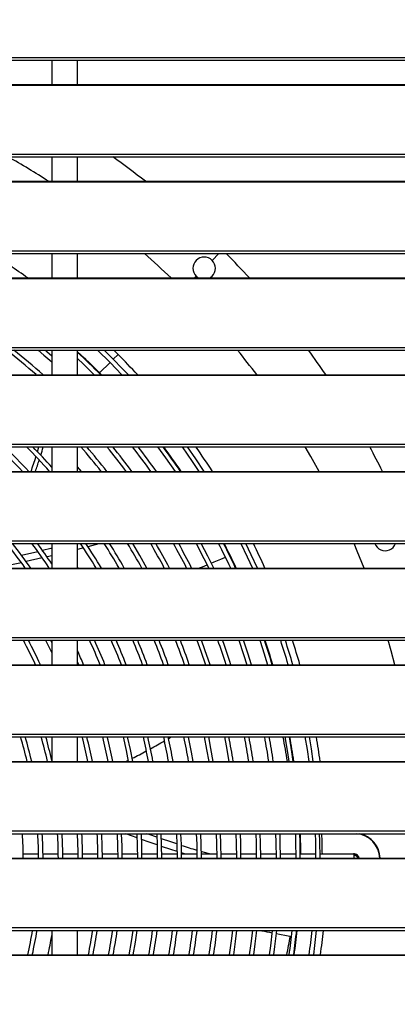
# Model space of a CAD drawing. Header units: millimetres. Extents: x 0 to 39025, y 0 to 11880.
# Tile 41 of 54: x 27372 to 27591, y 9124 to 9696. Entities that reach past the tile are written whole.
import ezdxf

# ---------------------------------------------------------------- set-up
doc = ezdxf.new("R2010")
doc.units = ezdxf.units.MM
doc.header["$PDSIZE"] = -1
doc.layers.add('DIMENZIJE', color=4, linetype='Continuous')
doc.styles.add('SLDTEXTSTYLE6', font='txt')
doc.dimstyles.new('SLDDIMSTYLE0', dxfattribs={"dimtxt": 3, "dimasz": 3.414889, "dimexe": 0, "dimexo": 0.0625, "dimgap": 0.75, "dimtad": 1, "dimdec": 0, "dimlfac": 20, "dimrnd": 1e-09, "dimzin": 12, "dimdsep": 46, "dimtxsty": 'SLDTEXTSTYLE6', "dimsah": 1, "dimcen": 0.09, "dimadec": 0, "dimazin": 3, "dimtfac": 1, "dimtdec": 0, "dimtofl": 0, "dimtmove": 0, "dimatfit": 3, "dimfxl": 1, "dimfrac": 2, "dimtolj": 1, "dimtzin": 12, "dimarcsym": 0})

# ---------------------------------------------------------------- blocks, each defined once
blk = doc.blocks.new('*D13')
at = {"layer": 'Defpoints', "color": 0, "ltscale": 20, "transparency": 16777216}
for p in [(29810.35, 10159.92), (29810.35, 9824.42), (26435.3, 9124.38)]:
    blk.add_point(p, dxfattribs=at)
at = {"layer": 'DIMENZIJE', "color": 0, "lineweight": -2, "ltscale": 20, "transparency": 16777216}
for p, q in [((26435.3, 9125.63), (26435.3, 10159.92)), ((26503.59, 10159.92), (29742.05, 10159.92)), ((29810.35, 9825.67), (29810.35, 10159.92))]:
    blk.add_line(p, q, dxfattribs=at)
at = {"layer": 'DIMENZIJE', "color": 0, "ltscale": 20, "transparency": 16777216}
for points in [[(26503.59, 10171.3), (26503.59, 10148.54), (26435.3, 10159.92)], [(29742.05, 10171.3), (29742.05, 10148.54), (29810.35, 10159.92)]]:
    blk.add_solid(points, dxfattribs=at)
at = {"layer": 'DIMENZIJE', "color": 0, "ltscale": 20, "transparency": 16777216, "insert": (28122.82, 10235.78), "char_height": 60, "attachment_point": 2, "style": 'SLDTEXTSTYLE6'}
blk.add_mtext('\\A1;3375', dxfattribs=at)

msp = doc.modelspace()

# ---------------------------------------------------------------- linework, layer by layer
at = {"color": 7, "linetype": 'Continuous', "lineweight": 25, "ltscale": 20}
for p, q in [((26617.42, 9673.73), (28178.27, 9673.73)), ((26617.42, 9672.09), (28178.27, 9672.09)), ((27390.35, 9672.09), (27390.35, 9657.94)), ((27405.35, 9657.94), (27405.35, 9672.09)), ((26640.85, 9657.94), (28154.85, 9657.94)), ((26640.85, 9657.65), (28154.85, 9657.65)), ((26617.42, 9617.64), (28178.27, 9617.64)), ((26617.42, 9616), (28178.27, 9616)), ((27390.35, 9616), (27390.35, 9601.85)), ((27405.35, 9601.85), (27405.35, 9616)), ((26640.85, 9601.85), (28154.85, 9601.85)), ((26640.85, 9601.56), (28154.85, 9601.56)), ((26617.42, 9561.55), (28178.27, 9561.55)), ((26617.42, 9559.91), (28178.27, 9559.91)), ((27390.35, 9559.91), (27390.35, 9545.76)), ((27405.35, 9545.76), (27405.35, 9559.91)), ((27483.49, 9555.99), (27487.41, 9559.91)), ((26640.85, 9545.76), (28154.85, 9545.76)), ((26640.85, 9545.47), (28154.85, 9545.47)), ((27473.26, 9545.76), (27474.3, 9546.8)), ((26617.42, 9505.46), (28178.27, 9505.46)), ((26617.42, 9503.82), (28178.27, 9503.82)), ((27390.35, 9503.82), (27390.35, 9489.67)), ((27405.35, 9489.67), (27405.35, 9503.82)), ((27426.07, 9498.57), (27428.87, 9501.37)), ((27428.87, 9501.37), (27426.39, 9503.82)), ((27418.16, 9490.66), (27424.23, 9496.74)), ((26640.85, 9489.67), (28154.85, 9489.67)), ((26640.85, 9489.38), (28154.85, 9489.38)), ((27418.16, 9490.66), (27419.15, 9489.67)), ((26617.42, 9449.37), (28178.27, 9449.37)), ((26617.42, 9447.73), (28178.27, 9447.73)), ((27382.01, 9444.95), (27382.86, 9447.73)), ((27390.35, 9447.73), (27390.35, 9433.58)), ((27405.35, 9433.58), (27405.35, 9447.73)), ((26640.85, 9433.58), (28154.85, 9433.58)), ((26640.85, 9433.29), (28154.85, 9433.29)), ((27407.58, 9433.58), (27405.35, 9436.25)), ((26617.42, 9393.28), (28178.27, 9393.28)), ((26617.42, 9391.64), (28178.27, 9391.64)), ((27390.35, 9391.64), (27390.35, 9377.49)), ((27405.35, 9377.49), (27405.35, 9391.64)), ((27382.25, 9386.95), (27372.79, 9384.79)), ((27408.69, 9389.17), (27405.35, 9388.3)), ((27372.66, 9380.59), (27363.14, 9378.51)), ((27384.83, 9383.33), (27375.44, 9381.21)), ((27390.35, 9384.61), (27387.57, 9383.96)), ((26640.85, 9377.49), (28154.85, 9377.49)), ((26640.85, 9377.2), (28154.85, 9377.2)), ((27405.65, 9377.49), (27405.35, 9377.97)), ((26617.42, 9337.19), (28178.27, 9337.19)), ((26617.42, 9335.55), (28178.27, 9335.55)), ((27390.35, 9334.24), (27389.69, 9335.55)), ((27390.35, 9335.55), (27390.35, 9321.4)), ((27405.35, 9321.4), (27405.35, 9335.55)), ((27405.35, 9322.89), (27405.97, 9321.4)), ((26640.85, 9321.4), (28154.85, 9321.4)), ((26640.85, 9321.11), (28154.85, 9321.11)), ((26617.42, 9281.1), (28178.27, 9281.1)), ((26617.42, 9279.46), (28178.27, 9279.46)), ((27390.35, 9279.46), (27390.35, 9265.31)), ((27405.35, 9265.31), (27405.35, 9279.46)), ((26640.85, 9265.31), (28154.85, 9265.31)), ((26640.85, 9265.02), (28154.85, 9265.02)), ((26617.42, 9225.01), (28178.27, 9225.01)), ((26617.42, 9223.37), (28178.27, 9223.37)), ((27439.87, 9221.01), (27433.39, 9223.37)), ((26621.72, 9209.22), (28173.97, 9209.22)), ((26640.85, 9208.93), (28154.85, 9208.93)), ((27382.63, 9211.45), (27373.73, 9211.45)), ((27394.13, 9211.45), (27385.23, 9211.45)), ((27405.63, 9211.45), (27396.73, 9211.45)), ((27417.13, 9211.45), (27408.23, 9211.45)), ((27428.63, 9211.45), (27419.73, 9211.45)), ((27440.13, 9211.45), (27431.23, 9211.45)), ((27451.63, 9211.45), (27442.73, 9211.45)), ((27463.13, 9211.45), (27454.23, 9211.45)), ((27474.63, 9211.45), (27465.73, 9211.45)), ((27486.13, 9211.45), (27477.23, 9211.45)), ((27497.63, 9211.45), (27488.73, 9211.45)), ((27509.13, 9211.45), (27500.23, 9211.45)), ((27520.63, 9211.45), (27511.73, 9211.45)), ((27532.13, 9211.45), (27523.23, 9211.45)), ((27543.64, 9211.45), (27534.73, 9211.45)), ((27565.95, 9211.45), (27546.24, 9211.45)), ((27565.95, 9209.22), (27565.95, 9211.45)), ((26617.42, 9168.92), (28178.27, 9168.92)), ((26617.42, 9167.28), (28178.27, 9167.28)), ((27390.35, 9167.28), (27390.35, 9153.13)), ((27405.35, 9153.13), (27405.35, 9167.28)), ((26640.85, 9153.13), (28154.85, 9153.13)), ((26640.85, 9152.84), (28154.85, 9152.84))]:
    msp.add_line(p, q, dxfattribs=at)
at = {"color": 7, "linetype": 'Continuous', "lineweight": 25, "ltscale": 20, "flags": 128}
for points in [[(27474.3, 9546.8), (27475.02, 9546.18), (27475.67, 9545.76)], [(27482.13, 9545.76), (27482.81, 9546.21), (27483.49, 9546.8)], [(27382.42, 9503.82), (27385.79, 9500.98), (27390.35, 9497.02)], [(27390.35, 9500.48), (27387.48, 9502.95), (27386.46, 9503.82)], [(27416.97, 9503.82), (27424.23, 9496.74), (27431.13, 9489.67)], [(27405.35, 9498.96), (27408.67, 9495.84), (27415.03, 9489.67)], [(27451.73, 9447.73), (27456.48, 9441.33), (27461.97, 9433.58)], [(27466.04, 9447.73), (27471.94, 9439.37), (27475.85, 9433.58)], [(27478.96, 9433.58), (27474.09, 9440.85), (27469.25, 9447.73)], [(27545.67, 9433.58), (27540.81, 9442.2), (27537.57, 9447.73)], [(27417.8, 9391.64), (27417.7, 9391.61), (27411.38, 9389.88), (27411.34, 9389.87)], [(27445.61, 9377.49), (27441.48, 9384.85), (27437.46, 9391.64)], [(27474.23, 9391.64), (27478.72, 9383.1), (27481.52, 9377.49)], [(27484.41, 9377.49), (27481.03, 9384.28), (27477.18, 9391.64)], [(27500.17, 9391.64), (27503.93, 9383.97), (27506.95, 9377.49)], [(27509.8, 9377.49), (27506.28, 9385.09), (27503.08, 9391.64)], [(27571.81, 9377.49), (27567.86, 9387.35), (27566.06, 9391.64)], [(27390.35, 9388.86), (27389.82, 9388.74), (27385, 9387.6)], [(27483.01, 9380.32), (27484.67, 9381), (27488.61, 9382.62), (27491.25, 9383.72)], [(27476.01, 9377.49), (27476.52, 9377.7), (27477.91, 9378.25), (27479.29, 9378.81), (27480.59, 9379.33)], [(27386.78, 9335.55), (27389.75, 9329.51), (27390.35, 9328.26)], [(27474.58, 9335.55), (27476.9, 9329.19), (27479.56, 9321.4)], [(27482.29, 9321.4), (27479.35, 9330.05), (27477.35, 9335.55)], [(27499.04, 9335.55), (27501.82, 9327.33), (27503.69, 9321.4)], [(27506.41, 9321.4), (27504.29, 9328.13), (27501.8, 9335.55)], [(27511.21, 9335.55), (27512.75, 9330.88), (27515.7, 9321.4)], [(27589.6, 9321.4), (27587.52, 9329.45), (27585.84, 9335.55)], [(27431.74, 9279.46), (27433.5, 9271.7), (27434.78, 9265.31)], [(27437.43, 9265.31), (27436.04, 9272.24), (27434.41, 9279.46)], [(27458.18, 9278.61), (27459.07, 9279.12), (27459.66, 9279.46)], [(27472.48, 9265.31), (27471.53, 9270.65), (27469.79, 9279.41), (27469.78, 9279.46)], [(27478.87, 9279.46), (27480.28, 9272.27), (27481.5, 9265.31)], [(27484.13, 9265.31), (27482.84, 9272.74), (27481.53, 9279.46)], [(27490.61, 9279.46), (27491.59, 9274.36), (27493.15, 9265.31)], [(27525.73, 9279.46), (27527.27, 9270.43), (27528.04, 9265.31)], [(27530.67, 9265.31), (27529.84, 9270.83), (27528.37, 9279.46)], [(27537.41, 9279.46), (27538.63, 9272.23), (27539.66, 9265.31)], [(27542.29, 9265.31), (27541.19, 9272.63), (27540.05, 9279.46)], [(27433.45, 9265.31), (27434.07, 9265.61), (27434.65, 9265.9)], [(27419.75, 9209.22), (27419.65, 9215.88), (27419.36, 9223.3), (27419.35, 9223.37)], [(27428.27, 9223.37), (27428.55, 9216.11), (27428.65, 9209.22)], [(27431.25, 9209.22), (27431.14, 9216.18), (27430.87, 9223.37)], [(27439.78, 9223.37), (27440.04, 9216.41), (27440.15, 9209.22)], [(27442.75, 9209.22), (27442.64, 9216.48), (27442.38, 9223.37)], [(27451.52, 9216.91), (27446.94, 9218.49), (27442.51, 9220.07)], [(27451.36, 9221.35), (27446.99, 9222.86), (27445.55, 9223.37)], [(27451.29, 9223.37), (27451.54, 9216.71), (27451.65, 9209.22)], [(27454.25, 9209.22), (27454.14, 9216.78), (27453.9, 9223.37)], [(27463, 9217.46), (27459.55, 9218.59), (27454, 9220.45)], [(27462.81, 9223.37), (27463.03, 9217.01), (27463.15, 9209.22)], [(27465.75, 9209.22), (27465.63, 9217.08), (27465.41, 9223.37)], [(27474.32, 9223.37), (27474.53, 9217.31), (27474.65, 9209.22)], [(27477.25, 9209.22), (27477.13, 9217.38), (27476.92, 9223.37)], [(27485.83, 9223.37), (27486.03, 9217.62), (27486.15, 9209.22)], [(27488.75, 9209.22), (27488.63, 9217.68), (27488.43, 9223.37)], [(27497.34, 9223.37), (27497.52, 9217.92), (27497.65, 9209.22)], [(27500.25, 9209.22), (27500.12, 9217.98), (27499.94, 9223.37)], [(27508.85, 9223.37), (27509.02, 9218.22), (27509.15, 9209.22)], [(27511.75, 9209.22), (27511.62, 9218.29), (27511.45, 9223.37)], [(27520.36, 9223.37), (27520.51, 9218.52), (27520.65, 9209.22)], [(27523.25, 9209.22), (27523.11, 9218.59), (27522.96, 9223.37)], [(27531.87, 9223.37), (27532.01, 9218.82), (27532.15, 9209.22)], [(27534.75, 9209.22), (27534.61, 9218.89), (27534.47, 9223.37)], [(27543.37, 9223.37), (27543.51, 9219.12), (27543.65, 9209.22)], [(27546.25, 9209.22), (27546.11, 9219.19), (27545.97, 9223.37)], [(27463.11, 9213.03), (27459.48, 9214.21), (27454.15, 9216)], [(27468.04, 9211.45), (27465.74, 9212.17), (27465.71, 9212.18)], [(27482.81, 9211.45), (27478.29, 9212.73), (27477.21, 9213.06)], [(27437.35, 9167.28), (27436.4, 9160.86), (27435.07, 9153.13)], [(27437.72, 9153.13), (27438.97, 9160.45), (27439.97, 9167.28)], [(27495.3, 9167.28), (27494.55, 9161.24), (27493.39, 9153.13)], [(27496.02, 9153.13), (27497.13, 9160.9), (27497.91, 9167.28)], [(27506.87, 9167.28), (27505.95, 9159.74), (27505.02, 9153.13)], [(27507.65, 9153.13), (27508.53, 9159.4), (27509.48, 9167.28)], [(27510.99, 9167.28), (27512.39, 9167.01), (27513.88, 9166.72), (27515.35, 9166.44), (27516.82, 9166.16), (27518.27, 9165.88)], [(27518.44, 9167.28), (27517.35, 9158.24), (27516.65, 9153.13)], [(27519.28, 9153.13), (27519.93, 9157.9), (27521.05, 9167.28)], [(27520.83, 9165.4), (27522.56, 9165.08), (27526.77, 9164.31), (27529.62, 9163.8)]]:
    msp.add_lwpolyline(points, dxfattribs=at)
at = {"color": 7, "linetype": 'Continuous', "lineweight": 25, "ltscale": 400}
for centre, radius, start, end in [((27135.95, 9208.45), 467.5, 57.2995, 60.6646), ((27135.95, 9208.45), 500.1, 51.8736, 54.5813), ((27135.95, 9208.45), 414.25, 54.5159, 58.041), ((27135.95, 9208.45), 467.5, 46.1807, 48.7455), ((27478.89, 9551.4), 6.5, 315, 135), ((27135.95, 9208.45), 500.1, 42.4148, 44.6506), ((27478.89, 9551.4), 6.5, 135, 225), ((27135.95, 9208.45), 373.2, 48.8987, 52.3217), ((27135.95, 9208.45), 375.8, 48.4463, 51.8113), ((27135.95, 9208.45), 399.11, 45, 47.5458), ((27135.95, 9208.45), 398.8, 44.8437, 47.5049), ((27135.95, 9208.45), 410.3, 43.2679, 46.0454), ((27135.95, 9208.45), 414.25, 42.7558, 45), ((27135.95, 9208.45), 467.5, 36.9809, 39.1838), ((27135.95, 9208.45), 500.1, 34.2175, 36.2013), ((27135.95, 9208.45), 327.2, 43.4769, 46.9954), ((27135.95, 9208.45), 329.8, 43.0501, 46.5133), ((27135.95, 9208.45), 338.7, 41.6594, 44.9483), ((27135.95, 9208.45), 341.3, 41.8078, 44.5143), ((27245.64, 9486.69), 145.04, 342.4427, 344.4183), ((27135.95, 9208.45), 361.7, 38.494, 41.4178), ((27135.95, 9208.45), 364.3, 38.1696, 41.0581), ((27135.95, 9208.45), 373.2, 37.1032, 39.8784), ((27135.95, 9208.45), 375.8, 36.804, 39.548), ((27135.95, 9208.45), 384.7, 35.8185, 38.4619), ((27135.95, 9208.45), 387.3, 35.5414, 38.157), ((27135.95, 9208.45), 398.8, 34.3696, 36.8701), ((27135.95, 9208.45), 399.11, 34.3391, 36.8367), ((27135.95, 9208.45), 414.25, 32.9204, 35.2836), ((27135.95, 9208.45), 500.1, 26.7551, 28.5853), ((27155.54, 9512.61), 236.34, 340.4666, 342.6442), ((27201.55, 9496.6), 190.06, 340.6356, 342.708), ((27135.95, 9208.45), 292.7, 35.2773, 38.7458), ((27135.95, 9208.45), 295.3, 34.9212, 38.3421), ((27135.95, 9208.45), 304.2, 33.759, 37.028), ((27135.95, 9208.45), 306.8, 33.9829, 36.6626), ((27135.95, 9208.45), 327.2, 31.107, 34.0471), ((27135.95, 9208.45), 329.8, 30.8349, 33.7425), ((27135.95, 9208.45), 338.7, 29.9403, 32.7425), ((27135.95, 9208.45), 341.3, 29.6892, 32.4623), ((27135.95, 9208.45), 350.2, 28.8624, 31.5407), ((27135.95, 9208.45), 361.7, 27.8631, 30.4291), ((27135.95, 9208.45), 364.3, 27.6471, 30.1892), ((27135.95, 9208.45), 373.2, 26.9337, 29.3975), ((27135.95, 9208.45), 375.8, 26.7324, 29.1744), ((27135.95, 9208.45), 396.2, 25.256, 27.5401), ((27135.95, 9208.45), 398.8, 25.0799, 27.3455), ((27135.95, 9208.45), 399.11, 25.0591, 27.3225), ((27135.95, 9208.45), 414.25, 24.0838, 26.2458), ((27584.03, 9394.04), 6.49, 201.6855, 292.5575), ((27584.25, 9393.83), 6.21, 291.4351, 339.3851), ((27135.95, 9208.45), 269.7, 24.7597, 28.1166), ((27135.95, 9208.45), 272.3, 24.5077, 27.8247), ((27135.95, 9208.45), 304.2, 21.7968, 24.6971), ((27135.95, 9208.45), 306.8, 21.6027, 24.474), ((27135.95, 9208.45), 315.7, 20.9645, 23.7408), ((27135.95, 9208.45), 318.3, 20.7853, 23.5352), ((27135.95, 9208.45), 327.2, 20.1949, 22.8581), ((27135.95, 9208.45), 329.8, 20.0288, 22.6678), ((27135.95, 9208.45), 338.7, 19.4809, 22.0405), ((27135.95, 9208.45), 341.3, 19.3266, 21.8639), ((27135.95, 9208.45), 350.2, 18.8167, 21.2808), ((27135.95, 9208.45), 352.8, 18.6729, 21.1164), ((27135.95, 9208.45), 373.2, 17.6177, 19.9116), ((27135.95, 9208.45), 375.8, 17.4918, 19.7681), ((27135.95, 9208.45), 398.8, 16.4534, 18.5848), ((27135.95, 9208.45), 399.11, 16.4402, 18.5699), ((27135.95, 9208.45), 407.7, 16.0843, 18.1648), ((27135.95, 9208.45), 410.3, 15.9797, 18.0457), ((27135.95, 9208.45), 414.25, 15.8233, 17.8678), ((27135.95, 9208.45), 295.3, 22.489, 24.1759), ((27135.95, 9208.45), 246.7, 13.3264, 16.7289), ((27135.95, 9208.45), 249.3, 13.1849, 16.5494), ((27135.95, 9208.45), 258.2, 12.7227, 15.9634), ((27135.95, 9208.45), 260.8, 12.7194, 15.8001), ((27135.95, 9208.45), 281.2, 11.6668, 14.6272), ((27135.95, 9208.45), 283.8, 11.5584, 14.4902), ((27135.95, 9208.45), 292.7, 11.2023, 14.0404), ((27135.95, 9208.45), 295.3, 11.1024, 13.9143), ((27135.95, 9208.45), 315.7, 10.3768, 12.9989), ((27135.95, 9208.45), 318.3, 10.2911, 12.8909), ((27229.35, 9671.39), 454.57, 298.7053, 299.8813), ((27135.95, 9208.45), 327.2, 10.0083, 12.5344), ((27135.95, 9208.45), 329.8, 9.9285, 12.434), ((27135.95, 9208.45), 338.7, 9.6651, 12.1023), ((27135.95, 9208.45), 364.3, 8.9801, 11.2403), ((27135.95, 9208.45), 373.2, 8.7642, 10.9689), ((27135.95, 9208.45), 375.8, 8.7031, 10.8921), ((27135.95, 9208.45), 384.7, 8.5003, 10.6371), ((27135.95, 9208.45), 387.3, 8.4428, 10.5649), ((27049.15, 9188.04), 484.33, 9.1802, 10.8798), ((27135.95, 9208.45), 399.11, 8.1912, 10.2488), ((27135.95, 9208.45), 414.25, 7.8899, 9.8704), ((27328.06, 9486.02), 244.56, 296.4729, 298.6453), ((27135.95, 9208.45), 237.8, 0.1865, 3.5974), ((27135.95, 9208.45), 246.7, 0.1798, 3.4675), ((27135.95, 9208.45), 249.3, 0.1779, 3.4313), ((27135.95, 9208.45), 258.2, 0.1718, 3.3129), ((27135.95, 9208.45), 260.8, 0.1701, 3.2798), ((27135.95, 9208.45), 269.7, 0.1644, 3.1715), ((27135.95, 9208.45), 272.3, 0.1629, 3.1412), ((27135.95, 9208.45), 281.2, 0.1577, 3.0416), ((27135.95, 9208.45), 399.11, 0.4307, 2.1425), ((27135.95, 9208.45), 411.61, 0.4176, 2.0775), ((27565.95, 9208.45), 15, 2.9581, 84.1159), ((27565.95, 9208.45), 15.26, 2.9073, 77.868), ((27571.78, 9544.03), 344.2, 252.0374, 253.5979), ((27565.95, 9208.45), 3.17, 14.1258, 108.9451), ((27565.95, 9208.45), 3.15, 14.2257, 107.7528), ((27565.95, 9208.45), 2.49, 18.1478, 90), ((27565.95, 9208.45), 2.35, 19.2323, 90), ((27135.95, 9208.45), 246.7, 347.0428, 350.3936), ((27135.95, 9208.45), 249.3, 347.1802, 350.4947), ((27135.95, 9208.45), 258.2, 347.6293, 350.158), ((27135.95, 9208.45), 281.2, 348.6551, 351.5814), ((27135.95, 9208.45), 283.8, 348.7604, 351.659), ((27135.95, 9208.45), 292.7, 349.1064, 351.9144), ((27135.95, 9208.45), 295.3, 349.2035, 351.986), ((27135.95, 9208.45), 315.7, 349.9087, 352.507), ((27135.95, 9208.45), 318.3, 349.992, 352.5685), ((27135.95, 9208.45), 327.2, 350.2669, 352.7718), ((27135.95, 9208.45), 329.8, 350.3444, 352.829), ((27135.95, 9208.45), 338.7, 350.6004, 353.0184), ((27135.95, 9208.45), 341.3, 350.6727, 353.0719), ((27135.95, 9208.45), 350.2, 350.9118, 353.2488), ((27135.95, 9208.45), 352.8, 350.9793, 353.2988), ((27250.25, 9212.95), 283, 347.7967, 350.0221), ((27135.95, 9208.45), 396.2, 351.9744, 354.0356), ((27135.95, 9208.45), 398.8, 352.027, 354.0747), ((27135.95, 9208.45), 399.11, 352.0333, 354.0793), ((27135.95, 9208.45), 407.7, 352.2022, 354.2045), ((27135.95, 9208.45), 410.3, 352.2519, 354.2413), ((27135.95, 9208.45), 414.25, 352.3262, 354.2964)]:
    msp.add_arc(centre, radius, start, end, dxfattribs=at)

# ---------------------------------------------------------------- dimensions: what is measured, and where the dimension line sits
at = {"layer": 'DIMENZIJE', "ltscale": 20}
dim = msp.add_linear_dim(base=(29810.35, 10159.92), p1=(26435.3, 9124.38), p2=(29810.35, 9824.42), dimstyle='SLDDIMSTYLE0', override={"dimscale": 20, "dimlfac": 1}, dxfattribs=at)
dim.commit()
dim.dimension.update_dxf_attribs({"geometry": '*D13', "text_midpoint": (28122.82, 10159.92), "dimtype": 160})

doc.saveas('drawing.dxf')
